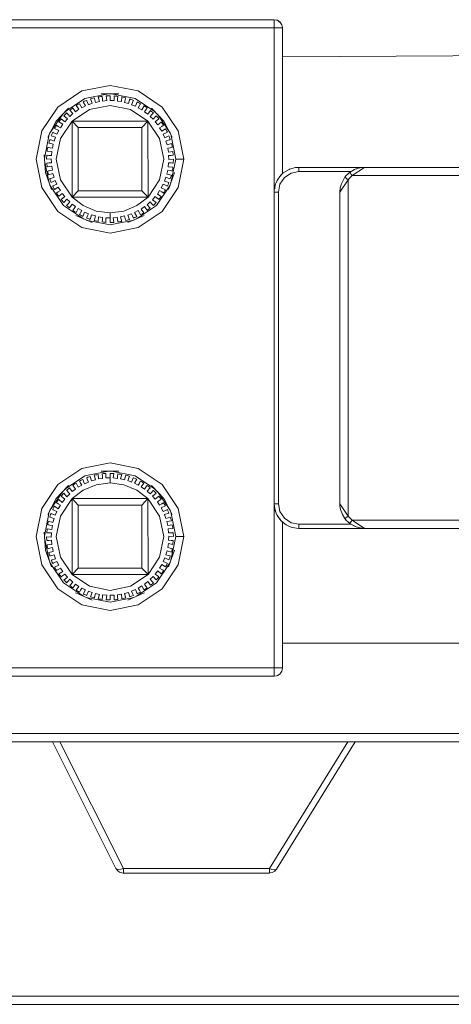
# Model space of a CAD drawing. Header units: millimetres. Extents: x 53746 to 116821, y -810352 to -765802.
# Tile 223 of 256: x 94031 to 94075, y -790748 to -790646. Entities that reach past the tile are written whole.
import ezdxf

# ---------------------------------------------------------------- set-up
doc = ezdxf.new("R2010")
doc.units = ezdxf.units.MM
doc.header["$MEASUREMENT"] = 0
doc.layers.add('Main Cradle Rails', color=7, linetype='Continuous', lineweight=0)
doc.layers.add('Tank and Accumulators', color=7, linetype='Continuous', lineweight=0)

# ---------------------------------------------------------------- blocks, each defined once
blk = doc.blocks.new('*U57')
at = {"layer": 'Tank and Accumulators', "color": 7, "linetype": 'Continuous', "lineweight": 0}
for p, q in [((8774.58, -2568.92), (8774.59, -2568.93)), ((8774.83, -2569.52), (8774.8, -2569.35)), ((8757.14, -2576.36), (8759.58, -2576.84)), ((8759.58, -2576.84), (8761.69, -2578.25)), ((8750.73, -2580.47), (8752.08, -2578.46)), ((8761.88, -2578.46), (8763.23, -2580.47)), ((8753.05, -2579.19), (8760.91, -2579.19)), ((8750.19, -2583.07), (8750.69, -2580.55)), ((8750.21, -2583.25), (8750.67, -2585.57)), ((8775.56, -2584.17), (8775.56, -2584.17)), ((8781.8, -2584.48), (8781.92, -2584.4)), ((8783.32, -2583.98), (8783.32, -2583.98)), ((8774.41, -2585.13), (8774.28, -2585.32)), ((8774.69, -2584.76), (8774.55, -2584.92)), ((8757.14, -2615.46), (8759.58, -2615.94)), ((8759.58, -2615.94), (8761.69, -2617.35)), ((8750.73, -2619.57), (8752.08, -2617.56)), ((8761.88, -2617.56), (8763.23, -2619.57)), ((8780.78, -2618.83), (8781.63, -2620.1)), ((8750.19, -2622.17), (8750.69, -2619.65)), ((8774.06, -2619.45), (8774.06, -2619.41)), ((8774.07, -2619.45), (8774.06, -2619.45)), ((8774.55, -2620.43), (8774.69, -2620.59)), ((8774.73, -2620.63), (8774.73, -2620.63)), ((8781.62, -2620.71), (8781.62, -2620.71)), ((8783.33, -2621.38), (8783.15, -2621.36)), ((8750.21, -2622.35), (8750.67, -2624.67)), ((8773.99, -2636.67), (8773.98, -2636.68)), ((8774.59, -2636.42), (8774.58, -2636.43)), ((8774.8, -2636.02), (8774.83, -2635.83)), ((8757.6, -2656.61), (8757.61, -2656.62)), ((8758.35, -2657.07), (8758.36, -2657.08)), ((8773.5, -2657.02), (8773.5, -2656.85)), ((8773.5, -2657.07), (8773.77, -2657.03)), ((8774.03, -2656.89), (8774.04, -2656.87))]:
    blk.add_line(p, q, dxfattribs=at)
at = {"layer": 'Tank and Accumulators', "color": 7, "linetype": 'Continuous', "lineweight": 0, "flags": 128}
for points in [[(8774.37, -2568.79), (8774.31, -2568.74), (8774.58, -2568.92), (8774.64, -2568.99), (8774.38, -2568.8), (8774.31, -2568.74), (8774.21, -2568.71), (8773.98, -2568.68), (8673.68, -2568.68), (8673.51, -2568.7), (8673.36, -2568.74), (8673.22, -2568.82), (8673.08, -2568.92), (8672.99, -2569.03), (8672.9, -2569.2), (8672.83, -2569.53), (8672.83, -2584.62), (8672.71, -2584.55)], [(8773.98, -2569.52), (8773.98, -2569.2), (8773.98, -2568.92), (8773.98, -2568.74), (8773.98, -2568.68), (8773.99, -2568.68)], [(8774.8, -2569.34), (8774.8, -2569.34), (8774.77, -2569.2), (8774.64, -2568.99), (8774.43, -2568.84)], [(8773.98, -2569.53), (8773.98, -2569.53), (8673.68, -2569.53), (8673.68, -2569.52)], [(8773.98, -2586.53), (8773.98, -2586.53), (8773.98, -2569.53), (8773.98, -2569.52)], [(8774.83, -2569.53), (8774.83, -2569.53), (8774.77, -2569.53), (8774.58, -2569.53), (8774.31, -2569.53), (8773.99, -2569.53)], [(8774.86, -2584.6), (8774.83, -2584.62), (8774.83, -2569.53), (8774.83, -2569.52)], [(8774.83, -2572.53), (8774.83, -2572.53), (8851.31, -2572.08)], [(8759.91, -2576.06), (8762.39, -2577.72), (8764.05, -2580.2), (8764.63, -2583.13), (8764.05, -2586.05), (8762.39, -2588.53), (8759.91, -2590.19), (8756.98, -2590.78), (8754.05, -2590.19), (8751.57, -2588.53), (8749.91, -2586.05), (8749.33, -2583.13), (8749.91, -2580.2), (8751.57, -2577.72), (8754.05, -2576.06), (8756.98, -2575.48), (8759.91, -2576.06)], [(8752.27, -2578.25), (8754.38, -2576.84), (8756.82, -2576.36)], [(8756.06, -2576.36), (8756.05, -2576.36), (8757.91, -2576.36), (8757.9, -2576.36)], [(8752.65, -2578.51), (8752.65, -2578.51), (8752.82, -2578.7), (8753.13, -2578.41), (8752.81, -2578.06), (8752.91, -2577.98), (8753.02, -2577.9), (8753.13, -2577.82), (8753.16, -2577.87), (8753.26, -2578), (8753.41, -2578.21), (8753.76, -2577.96), (8753.48, -2577.58), (8753.59, -2577.51), (8753.71, -2577.44), (8753.82, -2577.38), (8753.85, -2577.43), (8753.93, -2577.58)], [(8753.93, -2577.58), (8753.93, -2577.58), (8754.06, -2577.8), (8754.43, -2577.6), (8754.2, -2577.18), (8754.32, -2577.13), (8754.44, -2577.08), (8754.57, -2577.03), (8754.59, -2577.08), (8754.65, -2577.24)], [(8754.65, -2577.24), (8754.65, -2577.24), (8754.75, -2577.48), (8755.14, -2577.32), (8754.97, -2576.88), (8755.09, -2576.84), (8755.22, -2576.81), (8755.35, -2576.77), (8755.36, -2576.83), (8755.41, -2576.99), (8755.47, -2577.24), (8755.88, -2577.14), (8755.76, -2576.68), (8755.9, -2576.66), (8756.03, -2576.64), (8756.16, -2576.62), (8756.17, -2576.68), (8756.19, -2576.84), (8756.22, -2577.1), (8756.64, -2577.05), (8756.58, -2576.58), (8756.71, -2576.57), (8756.85, -2576.57), (8756.98, -2576.57), (8756.98, -2576.62), (8756.98, -2576.79), (8756.98, -2577.05), (8757.41, -2577.05), (8757.41, -2576.58), (8757.54, -2576.59), (8757.67, -2576.6), (8757.8, -2576.62), (8757.8, -2576.68), (8757.77, -2576.84), (8757.74, -2577.1), (8758.16, -2577.15), (8758.22, -2576.68), (8758.35, -2576.71), (8758.48, -2576.74), (8758.61, -2576.77), (8758.6, -2576.83), (8758.56, -2576.99), (8758.49, -2577.24), (8758.9, -2577.35), (8759.02, -2576.89), (8759.15, -2576.93), (8759.27, -2576.98), (8759.4, -2577.03), (8759.37, -2577.08)], [(8759.37, -2577.08), (8759.37, -2577.08), (8759.31, -2577.24), (8759.22, -2577.48), (8759.61, -2577.64), (8759.79, -2577.2), (8759.9, -2577.25), (8760.02, -2577.31), (8760.14, -2577.38), (8760.11, -2577.43), (8760.03, -2577.58), (8759.91, -2577.8), (8760.28, -2578.01), (8760.51, -2577.59), (8760.62, -2577.67), (8760.73, -2577.74), (8760.84, -2577.82), (8760.8, -2577.87)], [(8752.66, -2577.83), (8752.67, -2577.83), (8751.4, -2579.19), (8751.37, -2579.25)], [(8756.98, -2588.69), (8755.54, -2588.5), (8754.2, -2587.94), (8753.05, -2587.06), (8751.84, -2585.25), (8751.42, -2583.13), (8751.84, -2581), (8753.05, -2579.19), (8754.85, -2577.99), (8756.98, -2577.56), (8759.11, -2577.99), (8760.91, -2579.19), (8762.12, -2581), (8762.54, -2583.13), (8762.12, -2585.25), (8760.92, -2587.06), (8759.76, -2587.94), (8758.42, -2588.5), (8756.98, -2588.69), (8756.98, -2588.86), (8756.98, -2589.04), (8756.98, -2589.2), (8756.98, -2589.2)], [(8752.1, -2579.09), (8752.1, -2579.09), (8752.3, -2579.25), (8752.57, -2578.93), (8752.21, -2578.63), (8752.3, -2578.53), (8752.39, -2578.44), (8752.49, -2578.34), (8752.53, -2578.39), (8752.65, -2578.51)], [(8760.7, -2578), (8760.7, -2578), (8760.55, -2578.21), (8760.89, -2578.46), (8761.17, -2578.08), (8761.27, -2578.17), (8761.37, -2578.25), (8761.47, -2578.34), (8761.43, -2578.39), (8761.32, -2578.51)], [(8760.8, -2577.87), (8760.8, -2577.87), (8760.7, -2578)], [(8761.32, -2578.51), (8761.32, -2578.51), (8761.14, -2578.7), (8761.45, -2578.99), (8761.77, -2578.64), (8761.86, -2578.74), (8761.95, -2578.84), (8762.03, -2578.94), (8761.99, -2578.98), (8761.86, -2579.09), (8761.66, -2579.25), (8761.93, -2579.58), (8762.29, -2579.28), (8762.37, -2579.39), (8762.45, -2579.5), (8762.52, -2579.61), (8762.47, -2579.64), (8762.33, -2579.73), (8762.11, -2579.87), (8762.34, -2580.23), (8762.73, -2579.98), (8762.8, -2580.09), (8762.86, -2580.21), (8762.92, -2580.33), (8762.86, -2580.36)], [(8762.55, -2579.17), (8762.56, -2579.19), (8761.29, -2577.83), (8761.29, -2577.83)], [(8750.49, -2583.53), (8750.49, -2583.53), (8750.66, -2583.52), (8750.92, -2583.51), (8750.89, -2583.08), (8750.42, -2583.11), (8750.42, -2582.98), (8750.43, -2582.85), (8750.43, -2582.71), (8750.49, -2582.72), (8750.66, -2582.73), (8750.92, -2582.74), (8750.95, -2582.32), (8750.48, -2582.29), (8750.49, -2582.16), (8750.51, -2582.03), (8750.54, -2581.9), (8750.6, -2581.91), (8750.76, -2581.94), (8751.02, -2581.99), (8751.1, -2581.57), (8750.63, -2581.48), (8750.67, -2581.35), (8750.7, -2581.23), (8750.74, -2581.1), (8750.8, -2581.12), (8750.96, -2581.17), (8751.21, -2581.25), (8751.34, -2580.84), (8750.89, -2580.7), (8750.94, -2580.58), (8750.99, -2580.45), (8751.05, -2580.33), (8751.1, -2580.36), (8751.25, -2580.43), (8751.49, -2580.54), (8751.67, -2580.16), (8751.24, -2579.95), (8751.3, -2579.84), (8751.37, -2579.72), (8751.44, -2579.61), (8751.49, -2579.64), (8751.63, -2579.73), (8751.85, -2579.87), (8752.08, -2579.51), (8751.68, -2579.26), (8751.76, -2579.15), (8751.84, -2579.05), (8751.93, -2578.94), (8751.97, -2578.98), (8752.1, -2579.09)], [(8750.54, -2580.84), (8750.54, -2580.84), (8751.4, -2579.19), (8751.41, -2579.17)], [(8760.26, -2579.85), (8760.26, -2579.85), (8760.91, -2579.19), (8760.92, -2587.06), (8753.05, -2587.06), (8753.05, -2579.19), (8753.7, -2579.85), (8753.7, -2579.85)], [(8763.41, -2580.82), (8763.42, -2580.84), (8762.56, -2579.19), (8762.6, -2579.25)], [(8753.7, -2579.85), (8760.26, -2579.85), (8760.26, -2586.4), (8753.7, -2586.4), (8753.7, -2579.85)], [(8762.71, -2580.43), (8762.71, -2580.43), (8762.48, -2580.54), (8762.66, -2580.92), (8763.08, -2580.72), (8763.13, -2580.85), (8763.18, -2580.97), (8763.22, -2581.1), (8763.16, -2581.12)], [(8762.86, -2580.36), (8762.86, -2580.36), (8762.71, -2580.43)], [(8763.27, -2580.55), (8763.78, -2583.13), (8763.29, -2585.57)], [(8763.16, -2581.12), (8763.16, -2581.12), (8763, -2581.17), (8762.76, -2581.25), (8762.89, -2581.65), (8763.34, -2581.51), (8763.37, -2581.64), (8763.4, -2581.77), (8763.42, -2581.9), (8763.37, -2581.91)], [(8763.37, -2581.91), (8763.37, -2581.91), (8763.2, -2581.94), (8762.95, -2581.99), (8763.03, -2582.4), (8763.49, -2582.32), (8763.5, -2582.45), (8763.52, -2582.58), (8763.53, -2582.71), (8763.47, -2582.72)], [(8750.3, -2584.53), (8750.29, -2584.52), (8750.17, -2582.66), (8750.17, -2582.67)], [(8750.76, -2584.31), (8750.76, -2584.31), (8751.02, -2584.26), (8750.94, -2583.85), (8750.47, -2583.93), (8750.46, -2583.8), (8750.44, -2583.67), (8750.43, -2583.54), (8750.49, -2583.53)], [(8763.47, -2582.72), (8763.47, -2582.72), (8763.3, -2582.73), (8763.04, -2582.74), (8763.07, -2583.17), (8763.54, -2583.14), (8763.54, -2583.27), (8763.53, -2583.4), (8763.53, -2583.54), (8763.47, -2583.53), (8763.3, -2583.52), (8763.04, -2583.51), (8763.01, -2583.93), (8763.49, -2583.96), (8763.47, -2584.09), (8763.45, -2584.22), (8763.42, -2584.35), (8763.37, -2584.34), (8763.2, -2584.31), (8762.95, -2584.26), (8762.87, -2584.68), (8763.33, -2584.77), (8763.3, -2584.9), (8763.26, -2585.02), (8763.22, -2585.15), (8763.16, -2585.13), (8763, -2585.08), (8762.76, -2585), (8762.62, -2585.41), (8763.07, -2585.55), (8763.02, -2585.67), (8762.97, -2585.8), (8762.92, -2585.92), (8762.86, -2585.89), (8762.71, -2585.82), (8762.48, -2585.71), (8762.29, -2586.09), (8762.72, -2586.3), (8762.66, -2586.41), (8762.59, -2586.53), (8762.52, -2586.64), (8762.47, -2586.61), (8762.33, -2586.52), (8762.11, -2586.38), (8761.88, -2586.74), (8762.28, -2586.99), (8762.2, -2587.1), (8762.12, -2587.2), (8762.03, -2587.31), (8761.99, -2587.27), (8761.86, -2587.16), (8761.66, -2587), (8761.39, -2587.32), (8761.75, -2587.62), (8761.66, -2587.72), (8761.57, -2587.81), (8761.47, -2587.91), (8761.43, -2587.86)], [(8763.78, -2583.13), (8763.85, -2583.13), (8764.03, -2583.13), (8764.31, -2583.13), (8764.63, -2583.13)], [(8750.92, -2586.27), (8750.29, -2584.52), (8750.29, -2584.48)], [(8751.25, -2585.82), (8751.25, -2585.82), (8751.49, -2585.71), (8751.31, -2585.33), (8750.88, -2585.53), (8750.83, -2585.4), (8750.79, -2585.28), (8750.74, -2585.15), (8750.8, -2585.13), (8750.96, -2585.08), (8751.21, -2585), (8751.07, -2584.6), (8750.62, -2584.74), (8750.59, -2584.61), (8750.56, -2584.48), (8750.54, -2584.35), (8750.6, -2584.34), (8750.76, -2584.31)], [(8763.66, -2584.53), (8763.67, -2584.52), (8763.05, -2586.27), (8763.05, -2586.26)], [(8781.92, -2584.4), (8776.53, -2584.4), (8775.72, -2584.56), (8775.03, -2585.02), (8774.57, -2585.71), (8774.41, -2586.53), (8774.24, -2586.53), (8774.11, -2586.53), (8774.01, -2586.53), (8773.98, -2586.53), (8773.98, -2586.53)], [(8783.3, -2583.98), (8776.53, -2583.98), (8776.18, -2584), (8775.56, -2584.17), (8775.52, -2584.19), (8774.92, -2584.55), (8774.73, -2584.72), (8774.69, -2584.76), (8774.7, -2584.75)], [(8774.77, -2584.68), (8774.79, -2584.66), (8774.73, -2584.72), (8774.73, -2584.72)], [(8774.83, -2584.62), (8774.83, -2584.62), (8774.82, -2584.63), (8774.79, -2584.66)], [(8776.53, -2584.4), (8776.53, -2584.24), (8776.53, -2584.1), (8776.53, -2584.01), (8776.53, -2583.98), (8776.53, -2583.98)], [(8815.63, -2583.98), (8815.63, -2583.98), (8815.63, -2584.04), (8815.63, -2584.22), (8815.63, -2584.5), (8815.63, -2584.83), (8782.06, -2584.83), (8781.9, -2584.95), (8781.76, -2585.1), (8781.63, -2585.25), (8780.78, -2586.53), (8780.78, -2586.53)], [(8781.44, -2584.81), (8781.44, -2584.81), (8781.62, -2584.64), (8781.62, -2584.64)], [(8781.62, -2584.64), (8781.65, -2584.61), (8781.8, -2584.49)], [(8781.62, -2584.64), (8781.8, -2584.49), (8781.82, -2584.51), (8781.88, -2584.58)], [(8781.8, -2584.49), (8781.8, -2584.49), (8782.12, -2584.3), (8782.29, -2584.21), (8782.47, -2584.13), (8782.67, -2584.07), (8782.88, -2584.02), (8783.1, -2583.99), (8783.32, -2583.98), (8783.32, -2583.98)], [(8781.88, -2584.58), (8781.88, -2584.58), (8781.96, -2584.7), (8782.06, -2584.83), (8783.32, -2583.98), (8815.63, -2583.98)], [(8781.92, -2584.4), (8782.36, -2584.17), (8782.53, -2584.12)], [(8782.75, -2584.05), (8782.84, -2584.02), (8782.87, -2584.02)], [(8773.98, -2586.52), (8773.98, -2586.53), (8773.99, -2586.35), (8774.13, -2585.67), (8774.17, -2585.55), (8774.28, -2585.32), (8774.28, -2585.32)], [(8774.73, -2584.72), (8774.45, -2585.06), (8774.17, -2585.55), (8774.18, -2585.55)], [(8774.17, -2585.56), (8774.17, -2585.55), (8774.17, -2585.55)], [(8774.55, -2584.92), (8774.55, -2584.92), (8774.49, -2585.01)], [(8781.29, -2585), (8781.29, -2585), (8781.11, -2585.32), (8780.94, -2585.67), (8780.82, -2586.08), (8780.78, -2586.53), (8780.78, -2586.52)], [(8781.18, -2585.19), (8781.21, -2585.12), (8781.21, -2585.11)], [(8781.29, -2585), (8781.21, -2585.12), (8781.21, -2585.12)], [(8781.44, -2584.81), (8781.29, -2585), (8781.32, -2585.01), (8781.39, -2585.07), (8781.5, -2585.15), (8781.63, -2585.25), (8781.63, -2620.1), (8781.63, -2620.1)], [(8781.42, -2584.84), (8781.41, -2584.85), (8781.29, -2584.99)], [(8781.4, -2584.86), (8781.41, -2584.85), (8781.44, -2584.81)], [(8754.24, -2589.31), (8752.17, -2587.93), (8750.75, -2585.8)], [(8752.1, -2587.16), (8752.1, -2587.16), (8752.3, -2587), (8752.03, -2586.67), (8751.67, -2586.97), (8751.59, -2586.86), (8751.52, -2586.75), (8751.44, -2586.64), (8751.49, -2586.61), (8751.63, -2586.52), (8751.85, -2586.38), (8751.63, -2586.02), (8751.23, -2586.27), (8751.16, -2586.16), (8751.1, -2586.04), (8751.05, -2585.92), (8751.1, -2585.89)], [(8751.1, -2585.89), (8751.1, -2585.89), (8751.25, -2585.82)], [(8753.7, -2586.4), (8753.7, -2586.4), (8753.05, -2587.06)], [(8763.21, -2585.8), (8761.79, -2587.93), (8759.73, -2589.31)], [(8760.92, -2587.06), (8760.26, -2586.4), (8760.26, -2586.4)], [(8773.98, -2618.84), (8773.98, -2618.83), (8773.98, -2586.53), (8773.98, -2586.52)], [(8774.03, -2586.18), (8774.06, -2585.9), (8774.13, -2585.71)], [(8774.07, -2585.9), (8774.06, -2585.9), (8774.06, -2585.9)], [(8774.41, -2586.53), (8774.41, -2618.83), (8774.57, -2619.64), (8775.03, -2620.33), (8775.72, -2620.79), (8776.53, -2620.95)], [(8780.78, -2618.83), (8780.78, -2618.83), (8780.78, -2586.53), (8780.78, -2586.53)], [(8752.51, -2587.26), (8752.19, -2587.61), (8752.1, -2587.51), (8752.01, -2587.41), (8751.93, -2587.31), (8751.97, -2587.27), (8752.1, -2587.16)], [(8752.65, -2587.74), (8752.65, -2587.74), (8752.82, -2587.55), (8752.51, -2587.26), (8752.51, -2587.26)], [(8761.43, -2587.86), (8761.43, -2587.86), (8761.32, -2587.74), (8761.14, -2587.55), (8760.83, -2587.84), (8761.15, -2588.19), (8761.05, -2588.27), (8760.94, -2588.35), (8760.84, -2588.43), (8760.8, -2588.38), (8760.7, -2588.25), (8760.55, -2588.04), (8760.21, -2588.29), (8760.48, -2588.67), (8760.37, -2588.74), (8760.26, -2588.81), (8760.14, -2588.87), (8760.11, -2588.82)], [(8753.26, -2588.25), (8753.26, -2588.25), (8753.41, -2588.04), (8753.07, -2587.79), (8752.79, -2588.17), (8752.69, -2588.08), (8752.59, -2588), (8752.49, -2587.91), (8752.53, -2587.86), (8752.65, -2587.74)], [(8754.59, -2589.17), (8754.59, -2589.17), (8754.65, -2589.01), (8754.75, -2588.77), (8754.35, -2588.61), (8754.18, -2589.05), (8754.06, -2589), (8753.94, -2588.94), (8753.82, -2588.87), (8753.85, -2588.82), (8753.93, -2588.67), (8754.06, -2588.45), (8753.68, -2588.24), (8753.46, -2588.66), (8753.34, -2588.58), (8753.23, -2588.51), (8753.13, -2588.43), (8753.16, -2588.38), (8753.26, -2588.25)], [(8760.11, -2588.82), (8760.11, -2588.82), (8760.03, -2588.67), (8759.91, -2588.45), (8759.53, -2588.65), (8759.76, -2589.07), (8759.64, -2589.12), (8759.52, -2589.17), (8759.4, -2589.22), (8759.37, -2589.17)], [(8753.44, -2588.97), (8753.43, -2588.96), (8755.14, -2589.7), (8755.14, -2589.7)], [(8759.44, -2589.44), (8756.98, -2589.93), (8754.52, -2589.44)], [(8757.74, -2589.15), (8757.32, -2589.2), (8757.38, -2589.67), (8757.25, -2589.68), (8757.11, -2589.68), (8756.98, -2589.68), (8756.98, -2589.63), (8756.98, -2589.46), (8756.98, -2589.2), (8756.56, -2589.2), (8756.56, -2589.67), (8756.42, -2589.66), (8756.29, -2589.65), (8756.16, -2589.63), (8756.17, -2589.57), (8756.19, -2589.41), (8756.22, -2589.15), (8755.8, -2589.1), (8755.74, -2589.57), (8755.61, -2589.54), (8755.48, -2589.51), (8755.35, -2589.48), (8755.36, -2589.42), (8755.41, -2589.26), (8755.47, -2589.01), (8755.06, -2588.9), (8754.94, -2589.36), (8754.82, -2589.32), (8754.69, -2589.27), (8754.57, -2589.22), (8754.59, -2589.17)], [(8757.77, -2589.41), (8757.77, -2589.41), (8757.74, -2589.15)], [(8759.37, -2589.17), (8759.37, -2589.17), (8759.31, -2589.01), (8759.22, -2588.77), (8758.82, -2588.93), (8759, -2589.37), (8758.87, -2589.41), (8758.74, -2589.44), (8758.61, -2589.48), (8758.6, -2589.42), (8758.56, -2589.26), (8758.49, -2589.01), (8758.08, -2589.11), (8758.2, -2589.57), (8758.07, -2589.59), (8757.93, -2589.61), (8757.8, -2589.63), (8757.8, -2589.57), (8757.77, -2589.41)], [(8760.52, -2588.97), (8760.53, -2588.96), (8758.82, -2589.7), (8758.83, -2589.7)], [(8763.78, -2622.23), (8763.85, -2622.23), (8764.03, -2622.23), (8764.31, -2622.23), (8764.63, -2622.23), (8764.05, -2619.3), (8762.39, -2616.82), (8759.91, -2615.16), (8756.98, -2614.58), (8754.05, -2615.16), (8751.57, -2616.82), (8749.91, -2619.3), (8749.33, -2622.23), (8749.91, -2625.15), (8751.57, -2627.63), (8754.05, -2629.29), (8756.98, -2629.88), (8759.91, -2629.29), (8762.39, -2627.63), (8764.05, -2625.15), (8764.63, -2622.23)], [(8752.27, -2617.35), (8754.38, -2615.94), (8756.82, -2615.46)], [(8752.51, -2618.09), (8752.51, -2618.09), (8752.82, -2617.8), (8752.65, -2617.61), (8752.53, -2617.49), (8752.49, -2617.44), (8752.59, -2617.35), (8752.69, -2617.27), (8752.79, -2617.18), (8753.07, -2617.56), (8753.41, -2617.31), (8753.26, -2617.1), (8753.16, -2616.97), (8753.13, -2616.92), (8753.23, -2616.84), (8753.34, -2616.77), (8753.46, -2616.69), (8753.68, -2617.11), (8754.06, -2616.9), (8753.93, -2616.68), (8753.85, -2616.53), (8753.82, -2616.48), (8753.94, -2616.41), (8754.06, -2616.35), (8754.18, -2616.3), (8754.35, -2616.74), (8754.75, -2616.58), (8754.65, -2616.34), (8754.59, -2616.18), (8754.57, -2616.13), (8754.69, -2616.08), (8754.82, -2616.03), (8754.94, -2615.99), (8755.06, -2616.45), (8755.47, -2616.34), (8755.41, -2616.09), (8755.36, -2615.93), (8755.35, -2615.87), (8755.48, -2615.84), (8755.61, -2615.81), (8755.74, -2615.78), (8755.8, -2616.25), (8756.22, -2616.2), (8756.19, -2615.94), (8756.17, -2615.78), (8756.16, -2615.72), (8756.29, -2615.7), (8756.42, -2615.69), (8756.56, -2615.68), (8756.56, -2616.15), (8756.98, -2616.15), (8756.98, -2615.89), (8756.98, -2615.72), (8756.98, -2615.67), (8757.11, -2615.67), (8757.25, -2615.67)], [(8757.9, -2615.46), (8757.91, -2615.46), (8756.05, -2615.46), (8756.06, -2615.46)], [(8756.98, -2616.15), (8756.98, -2616.15), (8756.98, -2616.31), (8756.98, -2616.49), (8756.98, -2616.66), (8758.42, -2616.85), (8759.76, -2617.41), (8760.91, -2618.29), (8760.26, -2618.95), (8760.26, -2618.95)], [(8757.25, -2615.67), (8757.38, -2615.68), (8757.32, -2616.15), (8757.74, -2616.2), (8757.77, -2615.94), (8757.8, -2615.78), (8757.8, -2615.72), (8757.93, -2615.74), (8758.07, -2615.76), (8758.2, -2615.78), (8758.08, -2616.24), (8758.49, -2616.34), (8758.56, -2616.09), (8758.6, -2615.93), (8758.61, -2615.87), (8758.74, -2615.91), (8758.87, -2615.94), (8759, -2615.98), (8758.82, -2616.42), (8759.22, -2616.58), (8759.31, -2616.34), (8759.37, -2616.18), (8759.4, -2616.13), (8759.52, -2616.18), (8759.64, -2616.23), (8759.76, -2616.28), (8759.53, -2616.7), (8759.91, -2616.9), (8760.03, -2616.68), (8760.11, -2616.53), (8760.14, -2616.48), (8760.26, -2616.54), (8760.37, -2616.61), (8760.48, -2616.68), (8760.21, -2617.06), (8760.55, -2617.31), (8760.7, -2617.1)], [(8752.66, -2616.93), (8752.67, -2616.93), (8751.4, -2618.29), (8750.54, -2619.94), (8750.54, -2619.94)], [(8753.05, -2618.29), (8760.91, -2618.29), (8760.92, -2626.16), (8753.05, -2626.16), (8753.05, -2618.29), (8754.2, -2617.41), (8755.54, -2616.85), (8756.98, -2616.66)], [(8760.7, -2617.1), (8760.7, -2617.1), (8760.8, -2616.97), (8760.84, -2616.92), (8760.94, -2617), (8761.05, -2617.08), (8761.15, -2617.16), (8760.83, -2617.51), (8761.14, -2617.8), (8761.32, -2617.61), (8761.43, -2617.49), (8761.47, -2617.44), (8761.57, -2617.54), (8761.66, -2617.63), (8761.75, -2617.73), (8761.39, -2618.03), (8761.66, -2618.35), (8761.86, -2618.19), (8761.99, -2618.08), (8762.03, -2618.04), (8762.12, -2618.15), (8762.2, -2618.25), (8762.28, -2618.36), (8761.88, -2618.61), (8762.11, -2618.97), (8762.33, -2618.83), (8762.47, -2618.74), (8762.52, -2618.71), (8762.59, -2618.82), (8762.66, -2618.94), (8762.72, -2619.05), (8762.29, -2619.26), (8762.48, -2619.64), (8762.71, -2619.53), (8762.86, -2619.46), (8762.92, -2619.43), (8762.97, -2619.55), (8763.02, -2619.68), (8763.07, -2619.8), (8762.62, -2619.94), (8762.76, -2620.35), (8763, -2620.27), (8763.16, -2620.22), (8763.22, -2620.2), (8763.26, -2620.33), (8763.3, -2620.45), (8763.33, -2620.58), (8762.87, -2620.67), (8762.95, -2621.09), (8763.2, -2621.04), (8763.37, -2621.01), (8763.42, -2621), (8763.45, -2621.13), (8763.47, -2621.26), (8763.49, -2621.39), (8763.01, -2621.42), (8763.04, -2621.84), (8763.3, -2621.83), (8763.47, -2621.82), (8763.53, -2621.81), (8763.53, -2621.95), (8763.54, -2622.08), (8763.54, -2622.21), (8763.07, -2622.18), (8763.04, -2622.61), (8763.3, -2622.62), (8763.47, -2622.63), (8763.53, -2622.64), (8763.52, -2622.77), (8763.5, -2622.9), (8763.49, -2623.03), (8763.03, -2622.95), (8762.95, -2623.36), (8763.2, -2623.41), (8763.37, -2623.44), (8763.42, -2623.45), (8763.4, -2623.58), (8763.37, -2623.71), (8763.34, -2623.84), (8762.89, -2623.7), (8762.76, -2624.1), (8763, -2624.18), (8763.16, -2624.23), (8763.22, -2624.25), (8763.18, -2624.38), (8763.13, -2624.5), (8763.08, -2624.63), (8762.66, -2624.43), (8762.48, -2624.81), (8762.71, -2624.92), (8762.86, -2624.99), (8762.92, -2625.02), (8762.86, -2625.14), (8762.8, -2625.26), (8762.73, -2625.37), (8762.34, -2625.12), (8762.11, -2625.48), (8762.33, -2625.62)], [(8761.29, -2616.93), (8761.29, -2616.93), (8762.56, -2618.29), (8762.55, -2618.27)], [(8750.49, -2622.63), (8750.49, -2622.63), (8750.43, -2622.64), (8750.43, -2622.5), (8750.42, -2622.37), (8750.42, -2622.24), (8750.89, -2622.27), (8750.92, -2621.84), (8750.66, -2621.83), (8750.49, -2621.82), (8750.43, -2621.81), (8750.44, -2621.68), (8750.46, -2621.55), (8750.47, -2621.42), (8750.94, -2621.5), (8751.02, -2621.09), (8750.76, -2621.04), (8750.6, -2621.01), (8750.54, -2621), (8750.56, -2620.87), (8750.59, -2620.74), (8750.62, -2620.61), (8751.07, -2620.75), (8751.21, -2620.35), (8750.96, -2620.27), (8750.8, -2620.22), (8750.74, -2620.2), (8750.79, -2620.07), (8750.83, -2619.95), (8750.88, -2619.82), (8751.31, -2620.02), (8751.49, -2619.64), (8751.25, -2619.53), (8751.1, -2619.46), (8751.05, -2619.43), (8751.1, -2619.31), (8751.16, -2619.19), (8751.23, -2619.08), (8751.63, -2619.33), (8751.85, -2618.97), (8751.63, -2618.83), (8751.49, -2618.74), (8751.44, -2618.71), (8751.52, -2618.6), (8751.59, -2618.49), (8751.67, -2618.38), (8752.03, -2618.68), (8752.3, -2618.35), (8752.1, -2618.19), (8751.97, -2618.08), (8751.93, -2618.04), (8752.01, -2617.94), (8752.1, -2617.84), (8752.19, -2617.74), (8752.51, -2618.09)], [(8751.37, -2618.35), (8751.4, -2618.29), (8751.41, -2618.27)], [(8760.26, -2625.5), (8760.26, -2625.5), (8760.92, -2626.16), (8759.11, -2627.36), (8756.98, -2627.79), (8754.85, -2627.36), (8753.05, -2626.16), (8751.84, -2624.35), (8751.42, -2622.23), (8751.84, -2620.1), (8753.05, -2618.29), (8753.7, -2618.95), (8753.7, -2618.95)], [(8760.91, -2618.29), (8762.12, -2620.1), (8762.54, -2622.23), (8762.12, -2624.35), (8760.92, -2626.16)], [(8763.41, -2619.92), (8763.42, -2619.94), (8762.56, -2618.29), (8762.6, -2618.35)], [(8673.68, -2635.83), (8673.68, -2635.83), (8773.98, -2635.83), (8773.98, -2618.83)], [(8760.26, -2625.5), (8753.7, -2625.5), (8753.7, -2618.95), (8760.26, -2618.95), (8760.26, -2625.5)], [(8773.98, -2618.83), (8773.98, -2618.83), (8774.04, -2619.34), (8774.17, -2619.8), (8774.28, -2620.03), (8774.28, -2620.03)], [(8773.98, -2618.83), (8773.98, -2618.83), (8774.01, -2618.83), (8774.11, -2618.83), (8774.24, -2618.83), (8774.41, -2618.83)], [(8781.06, -2619.94), (8781.05, -2619.93), (8780.98, -2619.77), (8780.91, -2619.6), (8780.86, -2619.42), (8780.82, -2619.23), (8780.79, -2619.01), (8780.78, -2618.83), (8780.78, -2618.83)], [(8763.27, -2619.65), (8763.78, -2622.23), (8763.29, -2624.67)], [(8774.06, -2619.45), (8774.17, -2619.8), (8774.17, -2619.8)], [(8774.18, -2619.8), (8774.17, -2619.8), (8774.27, -2620), (8774.67, -2620.56), (8774.73, -2620.63), (8774.69, -2620.59), (8774.7, -2620.6)], [(8774.28, -2620.03), (8774.55, -2620.43), (8774.55, -2620.43)], [(8781.29, -2620.36), (8781.29, -2620.36), (8781.06, -2619.94)], [(8781.19, -2620.17), (8781.21, -2620.23), (8781.21, -2620.24)], [(8781.21, -2620.23), (8781.21, -2620.23), (8781.29, -2620.35)], [(8781.44, -2620.54), (8781.29, -2620.36), (8781.32, -2620.34)], [(8781.4, -2620.49), (8781.41, -2620.5), (8781.29, -2620.36)], [(8781.32, -2620.34), (8781.32, -2620.34), (8781.39, -2620.28), (8781.5, -2620.2)], [(8781.5, -2620.2), (8781.5, -2620.2), (8781.63, -2620.1)], [(8781.63, -2620.1), (8781.76, -2620.26), (8781.9, -2620.4), (8782.06, -2620.53), (8781.96, -2620.66), (8781.88, -2620.77), (8781.82, -2620.84), (8781.8, -2620.87), (8781.62, -2620.71)], [(8774.77, -2620.67), (8774.79, -2620.69), (8774.73, -2620.63), (8775.21, -2621), (8775.56, -2621.18), (8775.55, -2621.18)], [(8774.79, -2620.69), (8774.82, -2620.72), (8774.83, -2620.73), (8774.83, -2620.73)], [(8774.83, -2635.83), (8774.83, -2635.83), (8774.83, -2620.73), (8774.95, -2620.8)], [(8775.55, -2621.18), (8775.56, -2621.18), (8775.84, -2621.28), (8776.53, -2621.38), (8783.33, -2621.38)], [(8776.52, -2621.37), (8776.53, -2621.38), (8776.53, -2621.34), (8776.53, -2621.25), (8776.53, -2621.11), (8776.53, -2620.95), (8781.92, -2620.95)], [(8781.44, -2620.54), (8781.41, -2620.5), (8781.42, -2620.51)], [(8781.62, -2620.71), (8781.62, -2620.71), (8781.44, -2620.54)], [(8781.8, -2620.86), (8781.65, -2620.74), (8781.62, -2620.71)], [(8781.91, -2620.94), (8781.92, -2620.95), (8781.8, -2620.87)], [(8781.8, -2620.87), (8781.8, -2620.87), (8782.12, -2621.04), (8782.47, -2621.21), (8782.88, -2621.33), (8783.33, -2621.38)], [(8782.88, -2621.33), (8782.84, -2621.33), (8782.36, -2621.18), (8781.92, -2620.95), (8781.92, -2620.95)], [(8783.33, -2621.38), (8783.33, -2621.38), (8782.06, -2620.53), (8816.91, -2620.53), (8816.91, -2620.52)], [(8816.74, -2621.1), (8816.74, -2621.1), (8816.58, -2621.18), (8816.41, -2621.25), (8816.23, -2621.3), (8816.02, -2621.34), (8815.82, -2621.36), (8815.63, -2621.38), (8783.33, -2621.38), (8783.33, -2621.38)], [(8750.3, -2623.63), (8750.29, -2623.62), (8750.17, -2621.76), (8750.17, -2621.77)], [(8750.6, -2623.44), (8750.6, -2623.44), (8750.54, -2623.45), (8750.51, -2623.32), (8750.49, -2623.19), (8750.48, -2623.06), (8750.95, -2623.03), (8750.92, -2622.61), (8750.66, -2622.62), (8750.49, -2622.63)], [(8751.1, -2624.99), (8751.1, -2624.99), (8751.05, -2625.02), (8750.99, -2624.9), (8750.94, -2624.77), (8750.89, -2624.65), (8751.34, -2624.51), (8751.21, -2624.1), (8750.96, -2624.18), (8750.8, -2624.23), (8750.74, -2624.25), (8750.7, -2624.12), (8750.67, -2624), (8750.63, -2623.87), (8751.1, -2623.78), (8751.02, -2623.36), (8750.76, -2623.41), (8750.6, -2623.44)], [(8750.92, -2625.37), (8750.29, -2623.62), (8750.29, -2623.58)], [(8763.05, -2625.36), (8763.05, -2625.37), (8763.67, -2623.62), (8763.66, -2623.63)], [(8754.24, -2628.41), (8752.17, -2627.03), (8750.75, -2624.9)], [(8760.8, -2627.48), (8760.8, -2627.48), (8760.84, -2627.53), (8760.73, -2627.61), (8760.62, -2627.68), (8760.51, -2627.76), (8760.28, -2627.34), (8759.91, -2627.55), (8760.03, -2627.77), (8760.11, -2627.92), (8760.14, -2627.97), (8760.02, -2628.04), (8759.9, -2628.1), (8759.79, -2628.15), (8759.61, -2627.71), (8759.22, -2627.87), (8759.31, -2628.11), (8759.37, -2628.27), (8759.4, -2628.32), (8759.27, -2628.37), (8759.15, -2628.42), (8759.02, -2628.46), (8758.9, -2628), (8758.49, -2628.11), (8758.56, -2628.36), (8758.6, -2628.52), (8758.61, -2628.58), (8758.48, -2628.61), (8758.35, -2628.64), (8758.22, -2628.67), (8758.16, -2628.2), (8757.74, -2628.25), (8757.77, -2628.51), (8757.8, -2628.67), (8757.8, -2628.73), (8757.67, -2628.75), (8757.54, -2628.76), (8757.41, -2628.77), (8757.41, -2628.3), (8756.98, -2628.3), (8756.98, -2628.56), (8756.98, -2628.73), (8756.98, -2628.78), (8756.85, -2628.78), (8756.71, -2628.78), (8756.58, -2628.77), (8756.64, -2628.3), (8756.22, -2628.25), (8756.19, -2628.51), (8756.17, -2628.67), (8756.16, -2628.73), (8756.03, -2628.71), (8755.9, -2628.69), (8755.76, -2628.67), (8755.88, -2628.21), (8755.47, -2628.11), (8755.41, -2628.36), (8755.36, -2628.52), (8755.35, -2628.58), (8755.22, -2628.54), (8755.09, -2628.51), (8754.97, -2628.47), (8755.14, -2628.03), (8754.75, -2627.87), (8754.65, -2628.11), (8754.59, -2628.27), (8754.57, -2628.32), (8754.44, -2628.27), (8754.32, -2628.22), (8754.2, -2628.17), (8754.43, -2627.75), (8754.06, -2627.55), (8753.93, -2627.77), (8753.85, -2627.92), (8753.82, -2627.97), (8753.71, -2627.91), (8753.59, -2627.84), (8753.48, -2627.77), (8753.76, -2627.39), (8753.41, -2627.14), (8753.26, -2627.35), (8753.16, -2627.48), (8753.13, -2627.53), (8753.02, -2627.45), (8752.91, -2627.37), (8752.81, -2627.29), (8753.13, -2626.94), (8752.82, -2626.65), (8752.65, -2626.84), (8752.53, -2626.96), (8752.49, -2627.01), (8752.39, -2626.91), (8752.3, -2626.82), (8752.21, -2626.72), (8752.57, -2626.42), (8752.3, -2626.1), (8752.1, -2626.26), (8751.97, -2626.37), (8751.93, -2626.41), (8751.84, -2626.3), (8751.76, -2626.2), (8751.68, -2626.09), (8752.08, -2625.84), (8751.85, -2625.48), (8751.63, -2625.62), (8751.49, -2625.71), (8751.44, -2625.74), (8751.37, -2625.63), (8751.3, -2625.51), (8751.24, -2625.4), (8751.67, -2625.19), (8751.49, -2624.81), (8751.25, -2624.92), (8751.1, -2624.99)], [(8763.21, -2624.9), (8761.79, -2627.03), (8759.73, -2628.41)], [(8753.7, -2625.5), (8753.7, -2625.5), (8753.05, -2626.16)], [(8762.33, -2625.62), (8762.33, -2625.62), (8762.47, -2625.71), (8762.52, -2625.74), (8762.45, -2625.85), (8762.37, -2625.96), (8762.29, -2626.07), (8761.93, -2625.77), (8761.66, -2626.1), (8761.86, -2626.26), (8761.99, -2626.37), (8762.03, -2626.41), (8761.95, -2626.51), (8761.86, -2626.61), (8761.77, -2626.71), (8761.45, -2626.36), (8761.14, -2626.65), (8761.32, -2626.84), (8761.43, -2626.96), (8761.47, -2627.01), (8761.37, -2627.1), (8761.27, -2627.18), (8761.17, -2627.27), (8760.89, -2626.89), (8760.55, -2627.14), (8760.7, -2627.35), (8760.8, -2627.48)], [(8753.44, -2628.07), (8753.43, -2628.06), (8755.14, -2628.8), (8755.14, -2628.8)], [(8759.44, -2628.54), (8756.98, -2629.03), (8754.52, -2628.54)], [(8760.52, -2628.07), (8760.53, -2628.06), (8758.82, -2628.8), (8758.83, -2628.8)], [(8853.03, -2629.39), (8853.03, -2631.58), (8852.9, -2632.23), (8852.53, -2632.78), (8851.98, -2633.15), (8851.33, -2633.28), (8774.83, -2633.28), (8774.83, -2633.28)], [(8673.35, -2636.61), (8673.36, -2636.61), (8673.51, -2636.65), (8673.68, -2636.68), (8773.98, -2636.68), (8774.21, -2636.64), (8774.31, -2636.61), (8774.58, -2636.43), (8774.64, -2636.36), (8774.77, -2636.15), (8774.8, -2636.02), (8774.8, -2636.02)], [(8773.98, -2636.68), (8773.98, -2636.68), (8773.98, -2636.61), (8773.98, -2636.43), (8773.98, -2636.15), (8773.98, -2635.83)], [(8774, -2635.83), (8774.31, -2635.83), (8774.58, -2635.83), (8774.77, -2635.83), (8774.83, -2635.83), (8774.83, -2635.83)], [(8805.69, -2639.48), (8804.01, -2640.94), (8803.67, -2641.31), (8802.52, -2642.31), (8802.24, -2642.48), (8800.7, -2643.18), (8800.54, -2643.22), (8798.71, -2643.48), (8745.93, -2643.48), (8742.89, -2644.08)], [(8798.71, -2642.63), (8745.93, -2642.63), (8745.93, -2642.95), (8745.93, -2643.23), (8745.93, -2643.41), (8745.93, -2643.48), (8745.93, -2643.48)], [(8625.23, -2643.48), (8625.23, -2643.48), (8625.23, -2669.83), (8625.3, -2670.15), (8625.39, -2670.32), (8625.48, -2670.43), (8625.62, -2670.53), (8625.76, -2670.61), (8625.91, -2670.65), (8626.08, -2670.68), (8821.58, -2670.68), (8821.81, -2670.64), (8821.91, -2670.61), (8822.18, -2670.43), (8822.24, -2670.36), (8822.37, -2670.15), (8822.4, -2670.02), (8822.4, -2670.02)], [(8626.08, -2643.48), (8626.08, -2669.83), (8821.58, -2669.83), (8821.58, -2669.83)], [(8751.03, -2643.48), (8751.03, -2643.48), (8757.6, -2656.61)], [(8781.59, -2643.48), (8773.5, -2656.61), (8758.36, -2656.61), (8751.79, -2643.48)], [(8773.92, -2656.94), (8773.78, -2657.02), (8773.98, -2656.91), (8774.03, -2656.89), (8774.15, -2656.76), (8774.22, -2656.67), (8782.35, -2643.48), (8782.35, -2643.48)], [(8757.6, -2656.61), (8757.64, -2656.66), (8757.78, -2656.85), (8757.97, -2656.97), (8758.05, -2657.02), (8758.19, -2657.05), (8758.36, -2657.08), (8773.5, -2657.08), (8773.5, -2657.07)], [(8758.36, -2657.08), (8758.36, -2657.08), (8758.36, -2657.02), (8758.36, -2656.85), (8758.36, -2656.61), (8758.1, -2656.69), (8757.87, -2656.72), (8757.69, -2656.69), (8757.6, -2656.61), (8757.6, -2656.61)], [(8757.75, -2656.81), (8757.78, -2656.85), (8757.8, -2656.87)], [(8774.21, -2656.68), (8774.22, -2656.67), (8774.12, -2656.74), (8773.96, -2656.75), (8773.74, -2656.7), (8773.5, -2656.61), (8773.5, -2656.85)], [(8773.5, -2657.02), (8773.5, -2657.08), (8773.5, -2657.08)], [(8773.77, -2657.03), (8773.78, -2657.03), (8774.03, -2656.89), (8773.99, -2656.91)]]:
    blk.add_lwpolyline(points, dxfattribs=at)

msp = doc.modelspace()

# ---------------------------------------------------------------- block references
at = {"layer": 'Main Cradle Rails', "color": 7, "linetype": 'Continuous', "lineweight": 0}
msp.add_blockref('*U57', (85283.05, -788076.95), dxfattribs=at)

doc.saveas('drawing.dxf')
